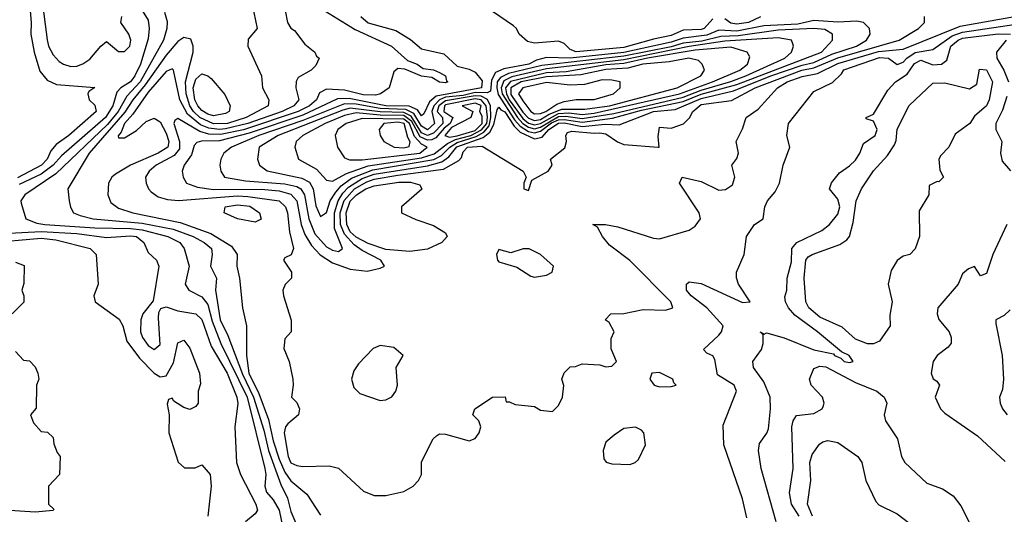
# Model space of a CAD drawing. Header units: inches. Extents: x 1793389 to 1900389, y 320802 to 470796.
# Tile 126 of 256: x 1874137 to 1877450, y 366656 to 368319. Entities that reach past the tile are written whole.
import ezdxf

# ---------------------------------------------------------------- set-up
doc = ezdxf.new("R2010")
doc.units = ezdxf.units.IN
doc.header["$MEASUREMENT"] = 0
doc.layers.add('B8376', color=7, linetype='Continuous')

msp = doc.modelspace()

# ---------------------------------------------------------------- linework, layer by layer
at = {"layer": 'B8376', "color": 2}
for points, elevation in [([(1876470, 368321.6), (1876440.4, 368290), (1876430, 368285.8), (1876370, 368283.5), (1876330, 368265.6), (1876270, 368254.2), (1876170, 368225.5), (1876010, 368210.8), (1875990, 368219.1), (1875970, 368238.9), (1875950, 368246.9), (1875870, 368240.5), (1875845.9, 368245.9), (1875818, 368270), (1875809.5, 368289.5), (1875799.1, 368299.1), (1875590, 368442)], 206), ([(1874165.8, 368430), (1874175.9, 368310), (1874175.2, 368270), (1874186, 368210), (1874205.6, 368145.6), (1874230, 368115.8), (1874261.8, 368101.8), (1874390, 368091.3), (1874370, 368078), (1874366.8, 368070), (1874371.3, 368050), (1874390, 368031.3), (1874394.4, 368010), (1874303, 367930), (1874260.2, 367899.8), (1874241.8, 367878.2), (1874230.2, 367850), (1874211.3, 367830), (1874130, 367786.9)], 182), ([(1874212, 368390), (1874230, 368252), (1874234.9, 368230), (1874250, 368201), (1874270, 368178.8), (1874284.7, 368170), (1874310, 368162), (1874330, 368163), (1874350, 368170.5), (1874373.6, 368186.4), (1874410, 368230.7), (1874430, 368246), (1874470, 368212.4), (1874490, 368212.4), (1874507.6, 368230), (1874511.5, 368250), (1874505.1, 368270), (1874478, 368310), (1874480.9, 368330)], 186), ([(1874919.5, 368370), (1874936, 368290), (1874906.4, 368253.6), (1874904.7, 368230), (1874950.7, 368130), (1874954.8, 368090), (1874976, 368050), (1874974, 368030), (1874899.5, 367990), (1874836.3, 367970), (1874789.5, 367969.5), (1874743.4, 367990), (1874722.1, 368010), (1874709.5, 368029.5), (1874697.1, 368070), (1874695, 368110), (1874721.1, 368210), (1874721.6, 368230), (1874713.4, 368253.4), (1874690, 368259.5), (1874670, 368245.6), (1874630, 368200.4), (1874559.9, 368100.1), (1874517.7, 368050), (1874491.6, 368008.4), (1874371.6, 367870), (1874299.1, 367750), (1874304, 367710), (1874308.3, 367688.3), (1874318.8, 367670), (1874340.8, 367660.8), (1874384.7, 367650), (1874550, 367634.5), (1874654.3, 367614.3), (1874721.3, 367590), (1874758.4, 367570), (1874783, 367550), (1874785.5, 367530), (1874779.5, 367490), (1874799.5, 367450), (1874796, 367410), (1874812.3, 367310), (1874837.3, 367257.3), (1874887.2, 367127.2), (1874923.8, 367050), (1874958.6, 366938.6), (1874975, 366870), (1875016.1, 366756.1), (1875038.5, 366710), (1875050, 366664.9), (1875098.7, 366550)], 194), ([(1874550, 368350.4), (1874570, 368318), (1874573.7, 368290), (1874570, 368255.3), (1874544.4, 368170), (1874525.2, 368130), (1874510, 368109.8), (1874477.6, 368090), (1874464.8, 368075.2), (1874451, 368030), (1874426.7, 367990), (1874278.7, 367861.3), (1874250.1, 367829.9), (1874210, 367800.2), (1874135.4, 367764.6)], 186), ([(1874625.1, 368345.1), (1874633.4, 368313.4), (1874633.1, 368290), (1874621.5, 368250), (1874542.6, 368110), (1874498.2, 368061.8), (1874468.3, 368010), (1874432.8, 367967.2), (1874258.9, 367801.1), (1874154.8, 367730), (1874141, 367710), (1874142, 367702), (1874158, 367650), (1874195.3, 367635.3), (1874222, 367630), (1874390, 367618.8), (1874510, 367617.3), (1874550, 367612.7), (1874636.3, 367590), (1874676.4, 367570), (1874690.4, 367550), (1874708, 367490), (1874694, 367430), (1874706.8, 367410), (1874750, 367386.7), (1874770, 367361.6), (1874785, 367305), (1874814, 367230), (1874902.9, 367050), (1874962, 366810), (1874965.5, 366790), (1874962, 366750), (1874968.4, 366730), (1874990, 366704.4), (1875010.1, 366670.1), (1875023, 366610)], 190), ([(1875031.3, 368350), (1875039.1, 368310), (1875050, 368291), (1875062.4, 368282.4), (1875096.5, 368236.5), (1875130.6, 368210), (1875136.3, 368196.3), (1875144.7, 368190), (1875134.4, 368165.6), (1875118, 368150), (1875074.9, 368125.1), (1875068.2, 368111.8), (1875066.4, 368090), (1875076.5, 368050), (1875060.3, 368030), (1875021.1, 368010), (1874904.6, 367970), (1874830, 367951.7), (1874809.5, 367949.5), (1874774.2, 367954.2), (1874745.8, 367965.8), (1874701.8, 368001.8), (1874676.5, 368050), (1874655.1, 368150), (1874650, 368154.5), (1874630, 368145.1), (1874570, 368075.3), (1874518.3, 368001.7), (1874490.3, 367970), (1874478.7, 367941.3), (1874468.5, 367928.5), (1874470, 367922), (1874490, 367922.4), (1874530, 367946.5), (1874563.3, 367976.7), (1874590, 367987.6), (1874610, 367975.3), (1874630, 367937.6), (1874639.3, 367910), (1874636.1, 367890), (1874603.1, 367870), (1874510.4, 367830), (1874459.9, 367800.1), (1874447.7, 367790), (1874436.3, 367770), (1874434, 367730), (1874444.7, 367704.7), (1874470, 367684.9), (1874518, 367670), (1874677, 367637), (1874780.5, 367600.5), (1874850, 367557.4), (1874868.7, 367530), (1874867.7, 367490), (1874877.1, 367450), (1874887.3, 367350), (1874900.7, 367290), (1874900.3, 367190), (1874908.9, 367130), (1874942, 367062), (1874974.9, 366974.9), (1874990, 366903), (1875010, 366841.3), (1875030, 366797.4), (1875050, 366768.8), (1875103.8, 366723.8), (1875150, 366653.4)], 198), ([(1875150, 368358.4), (1875266.6, 368286.6), (1875388.2, 368230), (1875442, 368182), (1875474.8, 368170), (1875495.2, 368155.2), (1875530, 368150.3), (1875550, 368142), (1875570.4, 368130), (1875573.4, 368113.4), (1875578, 368110), (1875570, 368106.6), (1875550, 368109.5), (1875524.5, 368124.5), (1875489.6, 368129.6), (1875433.2, 368153.2), (1875410, 368155.3), (1875396, 368144), (1875381, 368090), (1875352, 368070), (1875334.3, 368065.7), (1875293.3, 368066.7), (1875230, 368081.8), (1875170, 368085.4), (1875146.7, 368073.3), (1875136, 368050), (1875112.9, 368030), (1875074.9, 368010), (1874890, 367948.6), (1874813.2, 367933.2), (1874774.3, 367934.3), (1874743.4, 367943.4), (1874670, 367987), (1874659.8, 367980.2), (1874656.4, 367970), (1874675, 367910), (1874675.6, 367884.4), (1874657.3, 367862.7), (1874596.4, 367830), (1874573, 367810), (1874560.7, 367790), (1874562.8, 367770), (1874570.7, 367750), (1874579.9, 367739.9), (1874603.9, 367723.9), (1874634.7, 367714.7), (1874671.7, 367711.7), (1874870, 367726.4), (1874905.1, 367725.1), (1875010, 367710.2), (1875031.8, 367690), (1875038.9, 367670), (1875045.5, 367605.5), (1875058.8, 367550), (1875051.1, 367528.9), (1875030, 367518), (1875024.7, 367510), (1875052, 367470), (1875052, 367450), (1875030.8, 367429.2), (1875022.8, 367410), (1875024.9, 367390), (1875051.1, 367308.9), (1875051.3, 367270), (1875030, 367246), (1875026.4, 367213.6), (1875044.7, 367170), (1875056, 367110), (1875058, 367090), (1875052, 367050), (1875070, 367032), (1875078.8, 367010), (1875076, 366990), (1875040.2, 366959.8), (1875032.4, 366950), (1875027.6, 366930), (1875040.9, 366850), (1875050, 366828.8), (1875070, 366819.5), (1875090, 366817.1), (1875178.8, 366818.8), (1875210, 366811.3), (1875293.9, 366733.9), (1875330, 366719.6), (1875370, 366719.6), (1875430, 366732.4), (1875460.9, 366750), (1875479.3, 366770), (1875489.3, 366790), (1875490, 366832), (1875528.7, 366910), (1875540.2, 366919.8), (1875550, 366926), (1875570, 366924.9), (1875650, 366903.1), (1875670, 366910.8), (1875683.7, 366930), (1875689.2, 366950), (1875682, 366970), (1875662, 366990), (1875668.7, 367010), (1875728, 367050), (1875770.5, 367050.5), (1875774, 367034), (1875786, 367034), (1875804.7, 367024.7), (1875870, 367018), (1875890, 367006), (1875930, 367002), (1875950, 367022), (1875964, 367050), (1875968.9, 367088.9), (1875962, 367110), (1875970, 367132), (1875990, 367152), (1876007.3, 367152.7), (1876030, 367162), (1876090, 367158), (1876110, 367152), (1876130, 367154), (1876146, 367170), (1876127.3, 367212.7), (1876127.3, 367247.3), (1876138, 367270), (1876120.4, 367300.4), (1876108, 367310), (1876126, 367330), (1876170, 367330.7), (1876235.5, 367344.5), (1876310, 367342.8), (1876335.3, 367350), (1876328.7, 367370), (1876190, 367509), (1876121.5, 367561.5), (1876098, 367590), (1876082, 367622), (1876066, 367630), (1876109.1, 367630.9), (1876150, 367622.8), (1876270, 367584), (1876290, 367582.8), (1876390, 367611.3), (1876410, 367624.7), (1876428.7, 367650), (1876424, 367670), (1876358, 367770), (1876366, 367790), (1876430, 367775.3), (1876490, 367746.3), (1876511.8, 367748.2), (1876536.1, 367763.9), (1876544.2, 367790), (1876534, 367830), (1876550, 367852), (1876556, 367870), (1876548.7, 367910), (1876570, 367952), (1876582, 367990), (1876622, 368018), (1876687.3, 368090), (1876719.7, 368110), (1876770, 368128.5), (1876821.6, 368138.4), (1876890, 368171.5), (1877027.4, 368212.6), (1877110, 368219.8), (1877302.2, 368297.8), (1877485.2, 368330)], 202), ([(1875284.9, 368330), (1875310, 368308.9), (1875403.1, 368283.1), (1875452.5, 368252.5), (1875490, 368221.3), (1875564.1, 368204.1), (1875610, 368163.1), (1875650, 368152.7), (1875670, 368142.4), (1875693.5, 368113.5), (1875691.3, 368090), (1875538.4, 368061.6), (1875516.5, 368043.5), (1875497.8, 368002.2), (1875490, 367996.4), (1875476, 368016), (1875448.1, 368028.1), (1875369, 368029), (1875246, 368054), (1875206.6, 368053.4), (1875090, 367997.6), (1874910, 367937.6), (1874810, 367912.1), (1874749.3, 367910.7), (1874733.7, 367906.3), (1874724.4, 367895.6), (1874715.6, 367864.4), (1874690.6, 367830), (1874684, 367810), (1874687.3, 367790), (1874698.8, 367770), (1874735.8, 367755.8), (1874790, 367748.7), (1874950, 367748.8), (1875010, 367744.1), (1875050, 367732.7), (1875070.2, 367710), (1875085, 367630), (1875096.4, 367596.4), (1875119.5, 367559.5), (1875148.8, 367528.8), (1875190, 367502), (1875250, 367480.7), (1875306.1, 367473.9), (1875350, 367483.7), (1875365.2, 367490), (1875352.3, 367510), (1875290, 367542.8), (1875262.4, 367562.4), (1875230, 367598.4), (1875216.7, 367630), (1875216.1, 367670), (1875228.7, 367711.3), (1875263.7, 367750), (1875305.9, 367774.1), (1875330, 367782.8), (1875410, 367796.6), (1875563, 367817), (1875614.7, 367845.3), (1875624.2, 367855.8), (1875630, 367874.4), (1875644.2, 367890), (1875694, 367894), (1875831, 367810), (1875842, 367790), (1875834, 367770), (1875834, 367750), (1875850, 367744.7), (1875860.2, 367779.8), (1875915.3, 367810), (1875929, 367830), (1875924, 367850), (1875972.2, 367887.8), (1875977.7, 367910), (1875975.6, 367930), (1875980.4, 367939.6), (1875995.4, 367944.6), (1876070, 367937.1), (1876090, 367939.1), (1876110, 367934.9), (1876148.5, 367908.5), (1876170, 367899.3), (1876286, 367890), (1876289, 367891), (1876286.3, 367926.3), (1876290, 367958), (1876330, 367954.6), (1876370.8, 367969.2), (1876390.9, 367989.1), (1876402, 368010), (1876430, 368033.6), (1876532.6, 368047.4), (1876611.6, 368090), (1876769.7, 368150), (1876810, 368156.9), (1876890, 368190.6), (1877097, 368250), (1877161.2, 368290), (1877182, 368310), (1877182, 368330)], 206), ([(1876584.1, 366644.1), (1876570, 366708), (1876507, 366890), (1876504.5, 366955.5), (1876549.3, 367070), (1876541.2, 367090), (1876485.4, 367125.4), (1876476.6, 367176.6), (1876470, 367188.7), (1876450, 367198), (1876438, 367210), (1876490, 367258), (1876499, 367270), (1876504, 367290), (1876449.6, 367350), (1876396.3, 367390), (1876381.3, 367410), (1876380.9, 367430), (1876390, 367437.1), (1876430, 367431.8), (1876570, 367368.4), (1876595.3, 367370), (1876556, 367430), (1876549.1, 367450.9), (1876549, 367470), (1876575.1, 367530), (1876582.7, 367590), (1876610, 367631), (1876639, 367650), (1876645.2, 367690), (1876653.2, 367710), (1876679.7, 367740.3), (1876694.5, 367770), (1876706, 367830), (1876729.3, 367890), (1876719, 367930), (1876724, 367970), (1876810, 368078), (1876872, 368108), (1876902.7, 368137.3), (1876910, 368150.2), (1877030, 368191.8), (1877060.5, 368190), (1877090, 368168.9), (1877110, 368176), (1877122.2, 368190), (1877150, 368208.6), (1877210, 368218.5), (1877275.4, 368264.6), (1877310, 368277.2), (1877512.3, 368307.7)], 198), ([(1876630, 368328.8), (1876590, 368309.3), (1876550, 368303.9), (1876530, 368307.2), (1876510, 368322.4)], 206), ([(1876682.4, 366630), (1876632, 366810), (1876623.7, 366870), (1876626.6, 366893.4), (1876651.7, 366928.3), (1876656.6, 366943.4), (1876663.6, 367010), (1876662.4, 367050), (1876641.4, 367101.4), (1876606.6, 367150), (1876604, 367170), (1876633.2, 367210), (1876639.3, 367230), (1876639, 367259), (1876628.7, 367270), (1876642, 367262), (1876650, 367266), (1876710, 367248.8), (1876809.2, 367209.2), (1876875.9, 367195.9), (1876878.8, 367190), (1876900.7, 367180.7), (1876912, 367170), (1876930, 367166.4), (1876942, 367170), (1876928.7, 367190), (1876902.5, 367202.5), (1876821.6, 367270), (1876745.6, 367325.6), (1876724.2, 367350), (1876714, 367370), (1876712.5, 367387.5), (1876719, 367410), (1876719.5, 367450), (1876734.9, 367505.1), (1876735.1, 367550), (1876752.3, 367570), (1876836, 367610), (1876862.7, 367630), (1876890, 367664.9), (1876897.4, 367690), (1876890, 367716), (1876862, 367750), (1876869.3, 367770.7), (1876895.5, 367804.5), (1876930, 367827.7), (1876950, 367847.3), (1876964.5, 367870), (1876977.2, 367902.8), (1877016, 367930), (1877022.7, 367950), (1877010, 367978), (1876986, 367986), (1876986, 367990), (1877010, 368002), (1877058.3, 368081.7), (1877084.5, 368110), (1877124.1, 368135.9), (1877147.9, 368172.1), (1877170, 368182.9), (1877210, 368167.4), (1877239.3, 368170), (1877256.9, 368183.1), (1877271, 368230), (1877294.7, 368250), (1877310, 368256.6), (1877430, 368271.5), (1877471.3, 368270)], 194), ([(1877457.1, 368250), (1877423.8, 368210), (1877425.7, 368190), (1877449.2, 368150), (1877464.2, 368110)], 194), ([(1877459.2, 368060.8), (1877444.8, 368015.2), (1877422, 367970), (1877422, 367950), (1877442, 367910), (1877438, 367870), (1877443.5, 367843.5), (1877470.9, 367810.9)], 194), ([(1874080, 367600), (1874210, 367606.5), (1874330, 367600.4), (1874430, 367587.2), (1874510, 367592.8), (1874530.4, 367590), (1874555.3, 367570), (1874570, 367536.3), (1874597.3, 367510), (1874605.5, 367490), (1874586.2, 367373.8), (1874552.2, 367330), (1874544.7, 367310), (1874543.9, 367270), (1874550.3, 367250), (1874570, 367223.1), (1874590, 367210.4), (1874610, 367226.8), (1874605.1, 367314.9), (1874605.6, 367334.4), (1874612.1, 367347.9), (1874630, 367353.4), (1874670, 367340.3), (1874730.2, 367330.2), (1874750.8, 367310.8), (1874781.8, 367221.8), (1874835.5, 367130), (1874868.2, 367050), (1874872, 367028), (1874861.6, 366950), (1874867.2, 366830), (1874880.9, 366790), (1874932.2, 366690), (1874938, 366670), (1874930, 366657.2), (1874897.3, 366630)], 186), ([(1877458.8, 367630), (1877411.3, 367530), (1877390, 367466), (1877370, 367458), (1877350, 367488.7), (1877330, 367481.2), (1877310, 367464), (1877295.5, 367430), (1877226.8, 367350), (1877224, 367330), (1877230.5, 367310.5), (1877264.7, 367270), (1877272, 367250), (1877271.6, 367231.6), (1877262, 367218), (1877224.7, 367190), (1877211.3, 367170), (1877204.7, 367130), (1877211.3, 367111.3), (1877223.6, 367103.6), (1877232, 367090), (1877218, 367050), (1877236, 367010), (1877250, 366996), (1877359.8, 366919.8), (1877453.2, 366833.2)], 194), ([(1874030, 367568.8), (1874210, 367585), (1874259.3, 367579.3), (1874374.8, 367550), (1874394.8, 367530), (1874401.6, 367430), (1874387.3, 367390), (1874391, 367370), (1874472.5, 367312.5), (1874484.9, 367290), (1874498, 367238), (1874540.6, 367180.6), (1874590, 367130.8), (1874610, 367118), (1874630, 367122), (1874654.5, 367165.5), (1874670, 367232), (1874690, 367242), (1874710, 367214), (1874742.8, 367130), (1874745.4, 367094.6), (1874738, 367070), (1874738, 367030), (1874730, 367018), (1874710, 367008.7), (1874690, 367015.3), (1874656.4, 367036.4), (1874650, 367046), (1874638, 367042), (1874634, 367026), (1874640.7, 366990), (1874639.1, 366930), (1874671.1, 366831.1), (1874691.6, 366811.6), (1874728.4, 366811.6), (1874750, 366822), (1874778, 366790), (1874782, 366750), (1874771, 366650)], 182), ([(1874123.6, 367503.6), (1874152.7, 367492.7), (1874151.6, 367431.6), (1874144.7, 367410), (1874151.3, 367390), (1874151.1, 367368.9), (1874112, 367330)], 178), ([(1877470, 367344), (1877450, 367324), (1877422, 367310), (1877422, 367298), (1877442.8, 367190), (1877447.7, 367110), (1877444.5, 367075.5), (1877434.8, 367050), (1877436.3, 367030), (1877443.8, 367010), (1877460.5, 366990)], 198), ([(1874123.6, 367203.6), (1874150, 367174), (1874170, 367172), (1874190, 367152), (1874198, 367130), (1874202, 367110), (1874194, 367090), (1874192.7, 367012.7), (1874174, 366990), (1874183.6, 366963.6), (1874210, 366934), (1874231.6, 366931.6), (1874250, 366914), (1874252.7, 366892.7), (1874263.6, 366863.6), (1874274, 366850), (1874272, 366790), (1874234, 366750), (1874234, 366690), (1874252.7, 366672.7), (1874250, 366668.7), (1874190, 366662.7), (1874086, 366670)], 178), ([(1876759.7, 366650), (1876734.3, 366690), (1876728, 366728), (1876739.6, 366810), (1876735.8, 366950), (1876739.6, 366970), (1876751.5, 366988.5), (1876810, 366995.3), (1876837.2, 367010), (1876841.5, 367018.5), (1876844.5, 367030), (1876838.4, 367050), (1876800.9, 367090), (1876795.1, 367110), (1876810, 367146), (1876830, 367153.7), (1876850, 367151.5), (1876950, 367099.5), (1877021, 367070), (1877046, 367050), (1877054.8, 367030), (1877046, 366990), (1877050.7, 366970.7), (1877091, 366910), (1877104.7, 366850), (1877116, 366830), (1877190, 366761), (1877242, 366742), (1877278, 366718), (1877304.5, 366684.5), (1877364.4, 366564.4)], 190), ([(1876805.6, 366650), (1876788.4, 366690), (1876799.6, 366770), (1876796.2, 366830), (1876803.6, 366856.4), (1876828.7, 366891.3), (1876840.2, 366899.8), (1876856.5, 366903.5), (1876890, 366897.1), (1876957.3, 366850), (1876970.6, 366830), (1876984.9, 366770), (1877018.5, 366698.5), (1877028, 366688), (1877090, 366657.3), (1877162, 366602)], 186)]:
    msp.add_lwpolyline(points, dxfattribs=dict(at, elevation=elevation))
for points, elevation in [([(1876810, 368316.4), (1876755.5, 368304.5), (1876640.9, 368299.1), (1876550, 368281), (1876490, 368284.2), (1876450, 368266.8), (1876370, 368257.1), (1876330, 368243.1), (1876170, 368208.4), (1875990, 368189.6), (1875910, 368192.2), (1875876.8, 368183.2), (1875850.4, 368170), (1875766.1, 368153.9), (1875737.9, 368142.1), (1875724.5, 368115.5), (1875721.2, 368078.8), (1875710, 368073.4), (1875670, 368073.9), (1875630, 368064.5), (1875570, 368058.3), (1875550.3, 368049.7), (1875531.3, 368030), (1875524.6, 368010), (1875533.4, 367970), (1875510, 367948.5), (1875490, 367961.2), (1875463.2, 368003.2), (1875437.1, 368017.1), (1875350, 368020.1), (1875270, 368035.5), (1875230, 368036.1), (1875090, 367979.9), (1874942, 367930), (1874850.5, 367890), (1874824.9, 367870), (1874814, 367850), (1874810.7, 367830), (1874814, 367810), (1874826.8, 367790), (1874897, 367777), (1875030, 367767), (1875070, 367757.7), (1875083.1, 367750), (1875095.8, 367730), (1875110.2, 367650), (1875130, 367599.5), (1875170, 367555.6), (1875190, 367543.6), (1875210, 367539.3), (1875223.7, 367550), (1875197.2, 367617.2), (1875197.2, 367670), (1875208.7, 367710), (1875224.3, 367735.7), (1875243.6, 367756.4), (1875290, 367785), (1875330, 367799.3), (1875510, 367828.1), (1875558.3, 367841.7), (1875581.8, 367858.2), (1875608.5, 367891.5), (1875696.5, 367923.5), (1875719.4, 367940.6), (1875732.9, 367967.1), (1875744, 368016), (1875750, 368024.9), (1875756.1, 368016.1), (1875770, 368009.4), (1875800.9, 367960.9), (1875821.4, 367941.4), (1875870, 367918.1), (1875895.6, 367924.4), (1875917.7, 367950), (1875950, 367971.2), (1875970, 367971.9), (1876030, 367960.1), (1876107.5, 367967.5), (1876154.3, 367965.7), (1876269.6, 368010), (1876342.5, 368017.5), (1876430, 368054.4), (1876539.7, 368080.3), (1876664.7, 368130), (1876770, 368166.7), (1876810, 368175.7), (1876870, 368203.3), (1876953.3, 368230), (1876987, 368250), (1876999.3, 368270), (1876997.2, 368290), (1876977.2, 368310), (1876953.9, 368313.9), (1876890, 368310.9)], 210), ([(1876809.8, 368289.8), (1876690, 368283.6), (1876555.1, 368264.9), (1876497, 368263), (1876432.6, 368247.4), (1876370, 368240.5), (1876330, 368228.3), (1876170, 368196.1), (1875894.7, 368165.3), (1875782, 368138), (1875755.2, 368124.8), (1875744.4, 368110), (1875742.6, 368090), (1875747.5, 368067.5), (1875802.4, 367982.4), (1875821.4, 367961.4), (1875850, 367943.6), (1875870, 367938.2), (1875890, 367943.9), (1875927.4, 367972.6), (1875950, 367982.8), (1875970, 367984), (1876030, 367974.2), (1876132.4, 367987.6), (1876230, 368015.3), (1876370, 368044.4), (1876430, 368069), (1876550, 368101.3), (1876835.4, 368210), (1876872.7, 368250), (1876872.7, 368270), (1876846.3, 368286.3)], 214), ([(1876690, 368258.4), (1876510, 368246.9), (1876390, 368229.5), (1876170, 368183.8), (1875910, 368153.8), (1875793.4, 368126.6), (1875766.9, 368113.1), (1875757.7, 368090), (1875761.4, 368070), (1875812, 367990), (1875830, 367970.1), (1875850, 367958.1), (1875870, 367952.6), (1875890, 367958.1), (1875950, 367993.7), (1875975, 367995), (1876030, 367986.9), (1876136.8, 368003.2), (1876370, 368059), (1876430, 368082.6), (1876530, 368111.7), (1876580.4, 368130), (1876711.6, 368190), (1876734, 368210), (1876741.2, 368230), (1876738.6, 368238.6), (1876734, 368250)], 218), ([(1876530, 368226.4), (1876410, 368216.2), (1876250, 368189.5), (1876170, 368171.5), (1876110, 368167.3), (1875975.7, 368144.3), (1875910, 368140.7), (1875788.9, 368111.1), (1875772.6, 368090), (1875775, 368070), (1875784.8, 368050), (1875830, 367986.7), (1875850, 367971.7), (1875870, 367965.1), (1875890, 367970.4), (1875950, 368003.5), (1875985.6, 368005.6), (1876030, 368000.8), (1876070, 368004.7), (1876357.4, 368070), (1876468.3, 368110), (1876560.7, 368150), (1876586.6, 368170), (1876594, 368194), (1876585.2, 368210)], 222), ([(1876389.5, 368189.5), (1876322.3, 368177.7), (1876234, 368170), (1876184, 368156), (1876110, 368152.2), (1876025.9, 368134.1), (1875910, 368127.2), (1875825.3, 368110), (1875790, 368090.4), (1875790, 368067.9), (1875830, 368007.9), (1875850, 367987.7), (1875870, 367979.9), (1875890, 367984), (1875918.8, 368001.2), (1875961.7, 368018.3), (1876038.7, 368018.7), (1876122, 368030), (1876349.3, 368090), (1876429.2, 368130), (1876441.2, 368150), (1876438.6, 368158.6), (1876434, 368170), (1876421.5, 368181.5)], 226), ([(1874790, 367995.8), (1874770, 368001), (1874750, 368013.3), (1874736.5, 368030), (1874727.2, 368050), (1874721, 368090), (1874730, 368119.3), (1874750, 368137.3), (1874770, 368130.8), (1874781.3, 368121.3), (1874827.4, 368067.4), (1874845.5, 368030), (1874842, 368010), (1874830, 368003.5)], 190), ([(1877230, 367774), (1877224.7, 367775.3), (1877198, 367762), (1877196, 367730), (1877163.5, 367676.5), (1877164.7, 367590), (1877150.9, 367549.1), (1877132, 367530), (1877110, 367524), (1877090, 367509), (1877070, 367475.3), (1877059.5, 367430), (1877073, 367370), (1877065.5, 367325.5), (1877066.8, 367290), (1877030, 367238), (1877010, 367229.3), (1876990, 367229.6), (1876950, 367244.7), (1876905.1, 367285.1), (1876830, 367318.7), (1876792.3, 367350), (1876782.4, 367370), (1876777.4, 367450), (1876782.4, 367510), (1876790, 367522), (1876804, 367530), (1876897, 367563), (1876920.9, 367579.1), (1876929.6, 367590.4), (1876942.4, 367637.6), (1876952, 367710), (1876969.6, 367750), (1877010, 367810.6), (1877057.6, 367862.4), (1877081.2, 367898.8), (1877086.8, 367913.2), (1877090, 367951.3), (1877130, 368030.8), (1877210, 368106), (1877250, 368106.8), (1877333.8, 368086.2), (1877357.5, 368102.5), (1877367.3, 368152.7), (1877390, 368150.4), (1877410.4, 368110), (1877399.1, 368050), (1877390, 368029.3), (1877350, 367995.3), (1877334, 367970), (1877285.2, 367934.8), (1877264, 367890), (1877237, 367863), (1877230.4, 367850), (1877233.5, 367813.5), (1877246, 367790)], 190), ([(1876096.9, 368116.9), (1876038.3, 368101.7), (1875990, 368098.5), (1875910, 368108.4), (1875830, 368089.6), (1875815.6, 368070), (1875830, 368046), (1875857.4, 368010), (1875870, 368002.7), (1875890, 368003.9), (1875907.8, 368010), (1875944.8, 368035.2), (1875970, 368044.5), (1876010, 368050.4), (1876070, 368050.6), (1876135.3, 368070), (1876158, 368090), (1876158, 368110), (1876130, 368116.2)], 230), ([(1875670, 368063.1), (1875570, 368046.5), (1875547.6, 368030), (1875542.3, 368010), (1875560.2, 367990), (1875560.9, 367970), (1875530, 367937.7), (1875510.1, 367929.9), (1875490, 367939), (1875455, 367995), (1875430, 368007.5), (1875350, 368009.1), (1875250, 368021.2), (1875224.8, 368015.2), (1875007, 367930), (1874943, 367890), (1874937.3, 367850), (1874944, 367830), (1874970, 367810.6), (1875086.6, 367786.6), (1875112.9, 367772.9), (1875124.5, 367750), (1875133.6, 367693.6), (1875150, 367657.3), (1875170, 367670.7), (1875182.2, 367710), (1875201.3, 367738.7), (1875219.7, 367760.3), (1875254, 367786), (1875326, 367814), (1875530.6, 367849.4), (1875557.2, 367862.8), (1875584.6, 367890), (1875610, 367905.7), (1875673.9, 367926.1), (1875699, 367941), (1875717.4, 367962.6), (1875723.1, 367990), (1875722.1, 368030), (1875711.1, 368051.1), (1875690, 368062.3)], 214), ([(1875670, 368053), (1875570, 368032.7), (1875566.3, 368030), (1875564.8, 368010), (1875595.4, 367990), (1875586.1, 367970), (1875565.7, 367954.3), (1875537.9, 367922.1), (1875524.4, 367915.6), (1875510, 367914.2), (1875485.2, 367925.2), (1875456.6, 367976.6), (1875430, 367996.9), (1875350, 367998), (1875270, 368006.4), (1875230, 367996.7), (1875165.7, 367970), (1875090.5, 367930), (1875067.7, 367910), (1875062.8, 367890), (1875076, 367850), (1875136.1, 367816.1), (1875170, 367779.1), (1875190, 367775.8), (1875210, 367787.1), (1875237.5, 367802.5), (1875310, 367827.4), (1875490, 367854.9), (1875532.1, 367867.9), (1875577.1, 367902.9), (1875604.1, 367915.9), (1875655.9, 367930), (1875691.5, 367948.5), (1875708.8, 367970), (1875711.7, 367991.7), (1875707.4, 368030), (1875690, 368049.4)], 218), ([(1875670, 368038), (1875626, 368030), (1875662.6, 368010), (1875655.8, 367990), (1875590, 367956.7), (1875568.1, 367930), (1875584, 367924), (1875610, 367928.9), (1875670, 367946.5), (1875693.7, 367970), (1875693.3, 367993.3), (1875686, 368010), (1875690, 368030.4)], 222), ([(1875290, 367987), (1875235.5, 367970), (1875208, 367950), (1875198.8, 367930), (1875206.8, 367890), (1875230, 367854.8), (1875247.4, 367847.4), (1875290, 367847.9), (1875483.7, 367870), (1875508.4, 367890), (1875490, 367900.6), (1875465.9, 367925.9), (1875449, 367970), (1875430, 367985)], 222), ([(1875410, 367974.4), (1875363, 367970), (1875347.3, 367950), (1875350.8, 367930), (1875362.8, 367910), (1875398, 367890), (1875430, 367888.7), (1875447.6, 367892.4), (1875451.8, 367908.2), (1875443, 367923), (1875431.2, 367970)], 226), ([(1875450, 367539.7), (1875370, 367546.3), (1875310, 367566.5), (1875270, 367587.6), (1875250, 367606.3), (1875238, 367630), (1875235.5, 367670), (1875250, 367709.1), (1875271.1, 367730), (1875302.7, 367750), (1875330, 367760.9), (1875413, 367773), (1875452.7, 367772.7), (1875483.5, 367763.5), (1875490.5, 367749.5), (1875422, 367690), (1875422, 367670), (1875470, 367646.8), (1875530, 367626.8), (1875570, 367602), (1875576, 367590), (1875558, 367570), (1875510, 367547.6)], 202), ([(1874930, 367638), (1874869.8, 367649.8), (1874825.2, 367670), (1874829, 367690), (1874870, 367696.2), (1874911.7, 367691.7), (1874944, 367670), (1874950, 367648.7)], 198), ([(1875831, 367549), (1875790, 367535.3), (1875750, 367546), (1875742, 367530), (1875744.7, 367510), (1875750, 367504.7), (1875810, 367486.8), (1875857.1, 367457.1), (1875870, 367453), (1875910, 367460.5), (1875929, 367470), (1875934, 367490), (1875890, 367529.4), (1875851.3, 367548.7)], 206), ([(1875350, 367224), (1875327.1, 367212.9), (1875278, 367162), (1875262, 367138), (1875254.4, 367110), (1875261.8, 367081.8), (1875282.3, 367062.3), (1875350, 367038), (1875370, 367040.5), (1875389.5, 367050.5), (1875402.7, 367070), (1875409.2, 367090), (1875404, 367150), (1875428, 367190), (1875396.5, 367216.5)], 206), ([(1876290, 367133.2), (1876264.7, 367130), (1876258, 367110), (1876272, 367090), (1876290, 367084), (1876330, 367086), (1876346, 367090), (1876338, 367098), (1876335.3, 367110)], 202), ([(1876210, 366949.2), (1876170, 366944), (1876138, 366922), (1876110, 366898), (1876101, 366870), (1876102.8, 366842.8), (1876111.1, 366831.1), (1876130, 366826), (1876190, 366823), (1876208.7, 366830), (1876219.6, 366840.4), (1876242.7, 366890), (1876237.2, 366930), (1876230, 366939)], 202)]:
    msp.add_lwpolyline(points, close=True, dxfattribs=dict(at, elevation=elevation))

doc.saveas('drawing.dxf')
